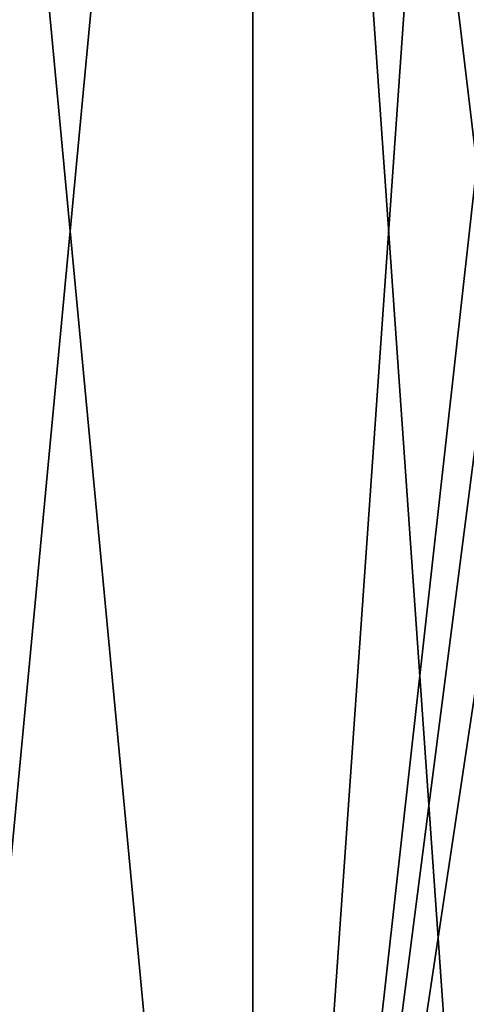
# Model space of a CAD drawing. Header units: millimetres. Extents: x -125 to 171, y -35 to 1363.
# Tile 101 of 256: x 8.34 to 15.14, y 57.24 to 72.21. Entities that reach past the tile are written whole.
import ezdxf

# ---------------------------------------------------------------- set-up
doc = ezdxf.new("R2010")
doc.units = ezdxf.units.MM
doc.header["$LTSCALE"] = 65.185185
doc.layers.add('1080', color=7, linetype='CONTINUOUS')

msp = doc.modelspace()

# ---------------------------------------------------------------- linework, layer by layer
at = {"layer": '1080', "linetype": 'CONTINUOUS'}
for points in [[(11.892, 39.5, -14.172), (6.327, 39.5, -17.384), (11.892, 98.5, -14.172), (11.892, 39.5, -14.172)], [(11.892, 98.5, -14.172), (6.327, 39.5, -17.384), (6.327, 98.5, -17.384), (11.892, 98.5, -14.172)], [(6.327, 39.5, 17.384), (11.892, 39.5, 14.172), (6.327, 98.5, 17.384), (6.327, 39.5, 17.384)], [(6.327, 98.5, 17.384), (11.892, 39.5, 14.172), (11.892, 98.5, 14.172), (6.327, 98.5, 17.384)], [(16.021, 98.5, -9.25), (11.892, 39.5, -14.172), (11.892, 98.5, -14.172), (16.021, 98.5, -9.25)], [(11.892, 39.5, -14.172), (16.021, 98.5, -9.25), (15.296, 70, -10.406), (11.892, 39.5, -14.172)], [(11.892, 39.5, 14.172), (16.021, 39.5, 9.25), (11.892, 98.5, 14.172), (11.892, 39.5, 14.172)], [(11.892, 98.5, 14.172), (16.021, 39.5, 9.25), (15.296, 70, 10.406), (11.892, 98.5, 14.172)], [(15.5, 72.509, 10.1), (11.892, 98.5, 14.172), (15.296, 70, 10.406), (15.5, 72.509, 10.1)], [(15.5, 67.491, -10.1), (11.892, 39.5, -14.172), (15.296, 70, -10.406), (15.5, 67.491, -10.1)], [(11.892, 39.5, -14.172), (15.5, 67.491, -10.1), (15.5, 63.519, -10.1), (11.892, 39.5, -14.172)], [(16.021, 39.5, -9.25), (11.892, 39.5, -14.172), (15.5, 63.519, -10.1), (16.021, 39.5, -9.25)]]:
    msp.add_3dface(points, dxfattribs=at)

doc.saveas('drawing.dxf')
